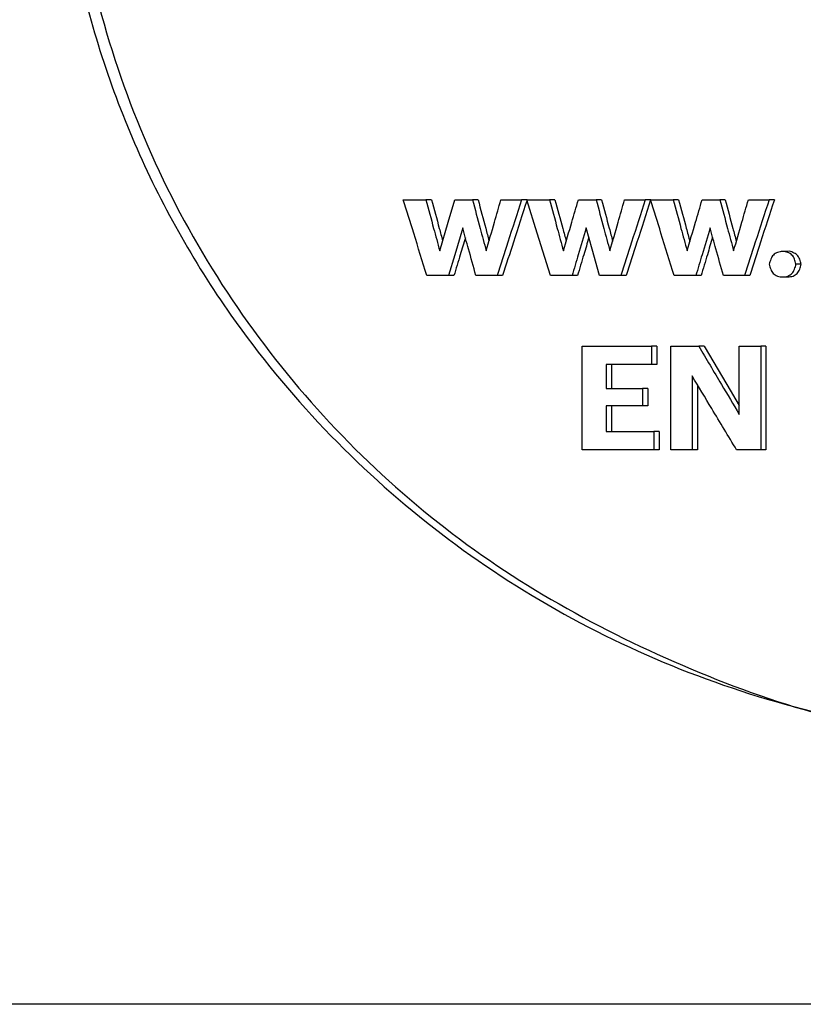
# Model space of a CAD drawing. Header units: millimetres. Extents: x -1137 to 2013, y -755 to 3954.
# Tile 4 of 53: x -767 to -755, y -527 to -512. Entities that reach past the tile are written whole.
import ezdxf

# ---------------------------------------------------------------- set-up
doc = ezdxf.new("R2010")
doc.units = ezdxf.units.MM

msp = doc.modelspace()

# ---------------------------------------------------------------- linework, layer by layer
at = {"color": 7, "linetype": 'Continuous', "lineweight": 25}
for p, q in [((-761.416, -515.173), (-761.071, -515.173)), ((-760.985, -515.173), (-761.071, -515.173)), ((-760.63, -515.173), (-760.359, -515.173)), ((-760.274, -515.173), (-760.359, -515.173)), ((-759.925, -515.173), (-759.609, -515.173)), ((-759.525, -515.173), (-759.609, -515.173)), ((-759.529, -515.173), (-759.184, -515.173)), ((-759.1, -515.173), (-759.184, -515.173)), ((-758.742, -515.173), (-758.472, -515.173)), ((-758.389, -515.173), (-758.472, -515.173)), ((-758.037, -515.173), (-757.721, -515.173)), ((-757.639, -515.173), (-757.721, -515.173)), ((-757.641, -515.173), (-757.295, -515.173)), ((-757.213, -515.173), (-757.295, -515.173)), ((-756.854, -515.173), (-756.583, -515.173)), ((-756.502, -515.173), (-756.583, -515.173)), ((-756.148, -515.173), (-755.831, -515.173)), ((-755.751, -515.173), (-755.831, -515.173)), ((-755.342, -516.158), (-755.421, -516.158)), ((-760.727, -516.333), (-761.055, -516.333)), ((-760.642, -516.333), (-760.727, -516.333)), ((-759.984, -516.333), (-760.307, -516.333)), ((-759.899, -516.333), (-759.984, -516.333)), ((-758.84, -516.333), (-759.168, -516.333)), ((-758.757, -516.333), (-758.84, -516.333)), ((-758.096, -516.333), (-758.419, -516.333)), ((-758.014, -516.333), (-758.096, -516.333)), ((-756.951, -516.333), (-757.279, -516.333)), ((-756.87, -516.333), (-756.951, -516.333)), ((-756.207, -516.333), (-756.53, -516.333)), ((-756.127, -516.333), (-756.207, -516.333)), ((-755.625, -516.353), (-755.545, -516.353)), ((-758.686, -518.994), (-758.686, -517.409)), ((-758.686, -517.409), (-757.626, -517.409)), ((-757.626, -517.409), (-757.626, -517.688)), ((-757.544, -517.409), (-757.626, -517.409)), ((-757.544, -517.409), (-757.544, -517.688)), ((-757.334, -518.994), (-757.334, -517.409)), ((-757.334, -517.409), (-756.906, -517.409)), ((-756.825, -517.409), (-756.906, -517.409)), ((-756.287, -518.453), (-756.287, -517.409)), ((-756.287, -517.409), (-755.959, -517.409)), ((-755.959, -517.409), (-755.959, -518.994)), ((-755.879, -517.409), (-755.959, -517.409)), ((-755.879, -517.409), (-755.879, -518.994)), ((-757.626, -517.688), (-758.32, -517.688)), ((-758.32, -517.688), (-758.32, -518.058)), ((-758.237, -517.688), (-758.237, -518.058)), ((-757.544, -517.688), (-757.626, -517.688)), ((-757.006, -517.865), (-757.006, -518.994)), ((-758.32, -518.058), (-757.765, -518.058)), ((-757.765, -518.058), (-757.765, -518.32)), ((-757.683, -518.058), (-757.765, -518.058)), ((-757.683, -518.058), (-757.683, -518.32)), ((-756.925, -518.001), (-756.925, -518.994)), ((-757.765, -518.32), (-758.32, -518.32)), ((-758.32, -518.32), (-758.32, -518.715)), ((-758.237, -518.32), (-758.237, -518.715)), ((-757.683, -518.32), (-757.765, -518.32)), ((-758.32, -518.715), (-757.59, -518.715)), ((-757.59, -518.715), (-757.59, -518.994)), ((-757.508, -518.715), (-757.59, -518.715)), ((-757.508, -518.715), (-757.508, -518.994)), ((-757.59, -518.994), (-758.686, -518.994)), ((-757.508, -518.994), (-757.59, -518.994)), ((-757.006, -518.994), (-757.334, -518.994)), ((-756.925, -518.994), (-757.006, -518.994)), ((-755.959, -518.994), (-756.328, -518.994)), ((-755.879, -518.994), (-755.959, -518.994)), ((-247.496, -527.463), (-1127.496, -527.463))]:
    msp.add_line(p, q, dxfattribs=at)
at = {"color": 7, "linetype": 'Continuous', "lineweight": 25, "flags": 128}
for points in [[(-760.859, -515.954), (-760.731, -515.517), (-760.63, -515.173)], [(-759.168, -516.333), (-759.37, -515.683), (-759.529, -515.173)], [(-760.509, -515.605), (-760.631, -516.013), (-760.727, -516.333)], [(-758.419, -516.333), (-758.533, -515.926), (-758.622, -515.605)], [(-756.825, -517.409), (-756.479, -517.994), (-756.287, -518.317)]]:
    msp.add_lwpolyline(points, dxfattribs=at)
at = {"color": 7, "linetype": 'Continuous', "lineweight": 25}
for points, knots in [([(-740.352, -497.965), (-740.909, -497.456), (-742.023, -496.439), (-743.949, -495.246), (-746.011, -494.327), (-748.902, -493.518), (-752.679, -493.287), (-757.098, -494.284), (-761.052, -496.508), (-763.861, -499.432), (-765.596, -502.507), (-766.519, -505.402), (-766.833, -508.428), (-766.527, -511.454), (-765.612, -514.352), (-763.884, -517.431), (-761.083, -520.364), (-757.134, -522.597), (-752.718, -523.605), (-748.94, -523.385), (-746.047, -522.583), (-743.983, -521.67), (-742.054, -520.481), (-740.938, -519.467), (-740.379, -518.96)], [0, 0, 0, 0, 0.031296, 0.062593, 0.09389, 0.125189, 0.187632, 0.250072, 0.312501, 0.374924, 0.416626, 0.458306, 0.500001, 0.541693, 0.58337, 0.625078, 0.687501, 0.74993, 0.812369, 0.874814, 0.906112, 0.93741, 0.968705, 1, 1, 1, 1]), ([(-751.23, -493.578), (-751.656, -493.54), (-753.57, -493.369), (-756.937, -494.344), (-760.229, -496.134), (-762.454, -498.153), (-763.892, -499.894), (-765.053, -501.84), (-765.905, -503.944), (-766.426, -506.158), (-766.603, -508.428), (-766.432, -510.698), (-765.917, -512.913), (-765.07, -515.021), (-763.532, -517.61), (-760.912, -520.379), (-756.974, -522.539), (-753.593, -523.522), (-751.664, -523.354), (-751.222, -523.316)], [0, 0, 0, 0, 0.027039, 0.121327, 0.215632, 0.262937, 0.310253, 0.357584, 0.404929, 0.45228, 0.499637, 0.546997, 0.594349, 0.641692, 0.689022, 0.783384, 0.877694, 0.971979, 1, 1, 1, 1]), ([(-761.055, -516.333), (-761.122, -516.117), (-761.242, -515.73), (-761.363, -515.343), (-761.416, -515.173)], [0, 0, 0, 0, 0.559952, 1, 1, 1, 1]), ([(-761.071, -515.173), (-761.031, -515.319), (-760.961, -515.579), (-760.89, -515.839), (-760.859, -515.954)], [0, 0, 0, 0, 0.5599389, 1, 1, 1, 1]), ([(-760.985, -515.173), (-760.945, -515.319), (-760.888, -515.528), (-760.832, -515.738), (-760.815, -515.802)], [0, 0, 0, 0, 0.6953182, 1, 1, 1, 1]), ([(-760.359, -515.173), (-760.32, -515.319), (-760.251, -515.579), (-760.181, -515.839), (-760.15, -515.954)], [0, 0, 0, 0, 0.559943, 1, 1, 1, 1]), ([(-760.274, -515.173), (-760.235, -515.319), (-760.179, -515.528), (-760.123, -515.737), (-760.106, -515.801)], [0, 0, 0, 0, 0.696233, 1, 1, 1, 1]), ([(-760.15, -515.954), (-760.108, -515.808), (-760.033, -515.548), (-759.958, -515.288), (-759.925, -515.173)], [0, 0, 0, 0, 0.5599307, 1, 1, 1, 1]), ([(-759.609, -515.173), (-759.679, -515.39), (-759.804, -515.776), (-759.929, -516.163), (-759.984, -516.333)], [0, 0, 0, 0, 0.559977, 1, 1, 1, 1]), ([(-759.527, -515.18), (-759.596, -515.394), (-759.72, -515.778), (-759.845, -516.163), (-759.899, -516.333)], [0, 0, 0, 0, 0.557373, 1, 1, 1, 1]), ([(-759.184, -515.173), (-759.144, -515.319), (-759.073, -515.579), (-759.003, -515.839), (-758.972, -515.954)], [0, 0, 0, 0, 0.5599433, 1, 1, 1, 1]), ([(-759.1, -515.173), (-759.06, -515.319), (-759.003, -515.53), (-758.946, -515.741), (-758.928, -515.806)], [0, 0, 0, 0, 0.690958, 1, 1, 1, 1]), ([(-758.972, -515.954), (-758.929, -515.808), (-758.852, -515.548), (-758.776, -515.288), (-758.742, -515.173)], [0, 0, 0, 0, 0.559929, 1, 1, 1, 1]), ([(-758.472, -515.173), (-758.433, -515.319), (-758.363, -515.579), (-758.293, -515.839), (-758.262, -515.954)], [0, 0, 0, 0, 0.559963, 1, 1, 1, 1]), ([(-758.389, -515.173), (-758.35, -515.319), (-758.293, -515.529), (-758.237, -515.74), (-758.219, -515.805)], [0, 0, 0, 0, 0.6917748, 1, 1, 1, 1]), ([(-758.262, -515.954), (-758.22, -515.808), (-758.145, -515.548), (-758.07, -515.288), (-758.037, -515.173)], [0, 0, 0, 0, 0.559952, 1, 1, 1, 1]), ([(-757.721, -515.173), (-757.791, -515.39), (-757.916, -515.776), (-758.041, -516.163), (-758.096, -516.333)], [0, 0, 0, 0, 0.559951, 1, 1, 1, 1]), ([(-757.64, -515.176), (-757.709, -515.392), (-757.834, -515.777), (-757.959, -516.163), (-758.014, -516.333)], [0, 0, 0, 0, 0.5586465, 1, 1, 1, 1]), ([(-757.279, -516.333), (-757.347, -516.117), (-757.467, -515.73), (-757.588, -515.343), (-757.641, -515.173)], [0, 0, 0, 0, 0.559977, 1, 1, 1, 1]), ([(-757.295, -515.173), (-757.256, -515.319), (-757.185, -515.579), (-757.114, -515.839), (-757.083, -515.954)], [0, 0, 0, 0, 0.5599504, 1, 1, 1, 1]), ([(-757.213, -515.173), (-757.174, -515.319), (-757.117, -515.531), (-757.059, -515.743), (-757.041, -515.81)], [0, 0, 0, 0, 0.686579, 1, 1, 1, 1]), ([(-757.083, -515.954), (-757.04, -515.808), (-756.964, -515.548), (-756.887, -515.288), (-756.854, -515.173)], [0, 0, 0, 0, 0.559951, 1, 1, 1, 1]), ([(-756.583, -515.173), (-756.544, -515.319), (-756.474, -515.579), (-756.404, -515.839), (-756.373, -515.954)], [0, 0, 0, 0, 0.559932, 1, 1, 1, 1]), ([(-756.502, -515.173), (-756.463, -515.319), (-756.406, -515.531), (-756.349, -515.743), (-756.332, -515.809)], [0, 0, 0, 0, 0.6873609, 1, 1, 1, 1]), ([(-756.373, -515.954), (-756.331, -515.808), (-756.256, -515.548), (-756.181, -515.288), (-756.148, -515.173)], [0, 0, 0, 0, 0.559937, 1, 1, 1, 1]), ([(-755.831, -515.173), (-755.902, -515.39), (-756.027, -515.776), (-756.152, -516.163), (-756.207, -516.333)], [0, 0, 0, 0, 0.559976, 1, 1, 1, 1]), ([(-755.751, -515.173), (-755.822, -515.39), (-755.947, -515.776), (-756.072, -516.163), (-756.127, -516.333)], [0, 0, 0, 0, 0.559967, 1, 1, 1, 1]), ([(-760.307, -516.333), (-760.345, -516.197), (-760.412, -515.955), (-760.48, -515.712), (-760.509, -515.605)], [0, 0, 0, 0, 0.559969, 1, 1, 1, 1]), ([(-758.622, -515.605), (-758.662, -515.741), (-758.735, -515.984), (-758.808, -516.226), (-758.84, -516.333)], [0, 0, 0, 0, 0.559964, 1, 1, 1, 1]), ([(-756.733, -515.605), (-756.774, -515.741), (-756.847, -515.984), (-756.919, -516.226), (-756.951, -516.333)], [0, 0, 0, 0, 0.559974, 1, 1, 1, 1]), ([(-756.53, -516.333), (-756.568, -516.197), (-756.636, -515.955), (-756.703, -515.712), (-756.733, -515.605)], [0, 0, 0, 0, 0.559947, 1, 1, 1, 1]), ([(-760.468, -515.753), (-760.494, -515.84), (-760.552, -516.033), (-760.61, -516.226), (-760.642, -516.333)], [0, 0, 0, 0, 0.447655, 1, 1, 1, 1]), ([(-758.582, -515.749), (-758.608, -515.837), (-758.666, -516.032), (-758.725, -516.226), (-758.757, -516.333)], [0, 0, 0, 0, 0.45141, 1, 1, 1, 1]), ([(-756.694, -515.745), (-756.721, -515.835), (-756.779, -516.03), (-756.838, -516.226), (-756.87, -516.333)], [0, 0, 0, 0, 0.4550841, 1, 1, 1, 1]), ([(-755.421, -516.158), (-755.428, -516.132), (-755.44, -516.082), (-755.471, -516.025), (-755.511, -515.994), (-755.558, -515.971), (-755.625, -515.96), (-755.691, -515.971), (-755.738, -515.994), (-755.767, -516.016), (-755.79, -516.046), (-755.812, -516.093), (-755.822, -516.132), (-755.829, -516.158)], [0, 0, 0, 0, 0.127852, 0.247443, 0.304931, 0.370055, 0.499782, 0.629322, 0.691121, 0.752117, 0.806324, 0.872185, 1, 1, 1, 1]), ([(-755.545, -515.965), (-755.559, -515.965), (-755.585, -515.965), (-755.612, -515.965), (-755.625, -515.965)], [0, 0, 0, 0, 0.500019, 1, 1, 1, 1]), ([(-755.342, -516.158), (-755.348, -516.132), (-755.361, -516.083), (-755.399, -516.012), (-755.466, -515.978), (-755.521, -515.953), (-755.545, -515.965), (-755.545, -515.965)], [0, 0, 0, 0, 0.256135, 0.495724, 0.739922, 0.999142, 1, 1, 1, 1]), ([(-755.829, -516.158), (-755.822, -516.184), (-755.81, -516.234), (-755.779, -516.291), (-755.739, -516.323), (-755.692, -516.346), (-755.625, -516.357), (-755.558, -516.346), (-755.511, -516.323), (-755.482, -516.301), (-755.459, -516.27), (-755.437, -516.223), (-755.427, -516.184), (-755.421, -516.158)], [0, 0, 0, 0, 0.1278884, 0.2473422, 0.3051235, 0.3701555, 0.4996196, 0.6293286, 0.6910515, 0.7520311, 0.8063701, 0.8720577, 1, 1, 1, 1]), ([(-755.545, -516.353), (-755.518, -516.35), (-755.466, -516.346), (-755.398, -516.303), (-755.36, -516.234), (-755.348, -516.184), (-755.342, -516.158)], [0, 0, 0, 0, 0.2589981, 0.5037277, 0.7433851, 1, 1, 1, 1]), ([(-756.906, -517.409), (-756.791, -517.604), (-756.584, -517.952), (-756.378, -518.3), (-756.287, -518.453)], [0, 0, 0, 0, 0.560002, 1, 1, 1, 1]), ([(-756.328, -518.994), (-756.455, -518.784), (-756.681, -518.407), (-756.907, -518.031), (-757.006, -517.865)], [0, 0, 0, 0, 0.5600384, 1, 1, 1, 1])]:
    msp.add_open_spline(points, degree=3, knots=knots, dxfattribs=at)

doc.saveas('drawing.dxf')
